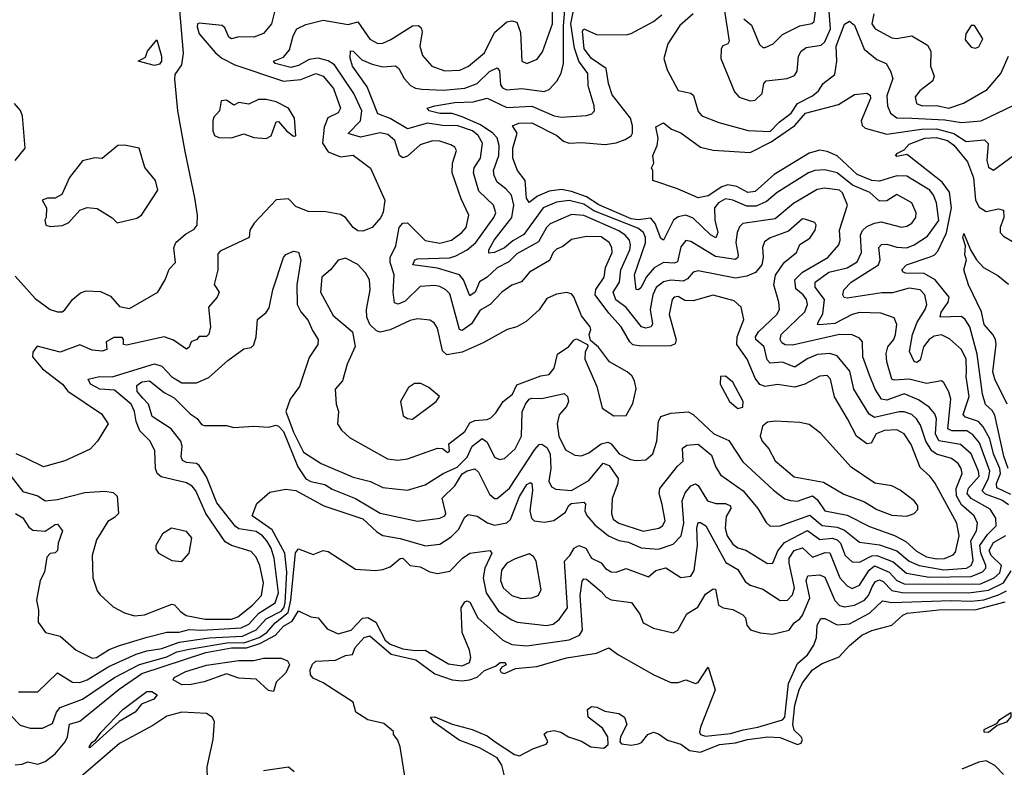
# Model space of a CAD drawing. Extents: x 1921360 to 2014538, y 768294 to 907744.
# Tile 99 of 256: x 1982903 to 1986868, y 791453 to 794462. Entities that reach past the tile are written whole.
import ezdxf

# ---------------------------------------------------------------- set-up
doc = ezdxf.new("R2010")
doc.units = 0

msp = doc.modelspace()

# ---------------------------------------------------------------- linework, layer by layer
at = {"layer": '0CON10XD'}
for points in [[(1983946.7, 794565), (1983916.2, 794445), (1983885, 794405.6), (1983845, 794391.2), (1983785, 794392.7), (1983755, 794384.3), (1983745, 794391.8), (1983729.1, 794429.1), (1983717.8, 794437.8), (1983625, 794447.3), (1983618.8, 794445), (1983617.1, 794432.9), (1983625.6, 794405), (1983690, 794330), (1983716.8, 794306.8), (1983769.5, 794279.5), (1983965, 794214.1), (1984035, 794220.5), (1984094.8, 794245.2), (1984125, 794234.1), (1984165.8, 794185), (1984194.4, 794105), (1984185, 794086.9), (1984143.9, 794066.1), (1984129.4, 794029.4), (1984122.5, 793965), (1984145, 793930.3), (1984195, 793909.6), (1984245, 793916), (1984315, 793864.3), (1984373.1, 793735), (1984366.7, 793686.7), (1984357.7, 793665), (1984322.5, 793625), (1984285, 793610), (1984265, 793611.4), (1984245, 793625.8), (1984215, 793665.8), (1984195, 793677.5), (1984135, 793688.6), (1984065, 793689.6), (1984015, 793709.7), (1983985, 793740.9), (1983935, 793736.2), (1983847.3, 793642.7), (1983829.5, 793615), (1983826.2, 793585), (1983710.5, 793529.5), (1983700.9, 793519.1), (1983700.5, 793455), (1983686.1, 793396.1), (1983705.9, 793365), (1983697.7, 793345), (1983662.8, 793305), (1983671.5, 793225), (1983665, 793196.2), (1983655, 793186.7), (1983625, 793186.7), (1983615.5, 793174.5), (1983593.3, 793165), (1983585.7, 793144.3), (1983575, 793136), (1983521.5, 793171.5), (1983485, 793184.7), (1983332.1, 793152.1), (1983320, 793155), (1983321.2, 793175), (1983315, 793183.3), (1983282.1, 793182.1), (1983250.8, 793165), (1983253.3, 793135), (1983235, 793128), (1983195, 793131.2), (1983145, 793153.3), (1983065, 793123.9), (1982972.9, 793147.1), (1982956, 793124), (1982954.8, 793105), (1982995, 793056.1), (1983075.1, 792995.1), (1983096.9, 792966.9), (1983232.5, 792875), (1983258.6, 792835), (1983215.7, 792765), (1983186.7, 792733.3), (1983085, 792686.9), (1982998.1, 792661.9), (1982926.7, 792696.7), (1982888, 792715)], [(1986715.2, 792254.8), (1986734.1, 792265), (1986743.1, 792285), (1986733.7, 792365), (1986755.7, 792405), (1986760.6, 792435), (1986747.3, 792465), (1986695, 792509.8), (1986675.8, 792545), (1986674, 792575), (1986698.3, 792635), (1986694.8, 792654.8), (1986682, 792675), (1986655, 792695.6), (1986595, 792712.8), (1986576.1, 792726.1), (1986551.5, 792765), (1986529.9, 792829.9), (1986515, 792855.3), (1986495, 792872.4), (1986465, 792883.2), (1986445, 792883.4), (1986345, 792860.6), (1986323.7, 792873.7), (1986262, 792975), (1986246.5, 793046.5), (1986195, 793109.1), (1986165, 793118.9), (1986115.4, 793114.6), (1986073.5, 793096.5), (1986025, 793063.6), (1985975, 793083.8), (1985925, 793078.9), (1985913.3, 793093.3), (1985900.7, 793145), (1985867.7, 793175), (1985865.7, 793185), (1985878.4, 793205), (1985951.9, 793275), (1985962.1, 793295), (1985960.2, 793325), (1985940.2, 793395), (1985946.8, 793433.2), (1985981.1, 793485), (1986030.7, 793525), (1986045, 793557.5), (1986085, 793581.9), (1986106.4, 793615), (1986110.5, 793635), (1986105.6, 793645), (1986065, 793659.2), (1986055, 793660), (1985999.3, 793610.7), (1985925, 793584.3), (1985902.4, 793567.6), (1985894.1, 793545), (1985896.8, 793505), (1985891.3, 793475), (1985865.5, 793444.5), (1985830.9, 793429.1), (1985785, 793421.3), (1985635, 793451.6), (1985614.9, 793445.1), (1985591.5, 793418.5), (1985575, 793409.6), (1985525, 793413.3), (1985495, 793407), (1985466, 793384), (1985452.2, 793355), (1985442.3, 793295), (1985451.7, 793238.3), (1985446.2, 793225), (1985425, 793220.2), (1985407.3, 793225), (1985375.9, 793265), (1985345, 793303.1), (1985304.1, 793334.1), (1985292.7, 793365), (1985317.9, 793405), (1985323.7, 793455), (1985359.7, 793535), (1985363, 793555), (1985358.1, 793575), (1985341.3, 793595), (1985315, 793612.2), (1985175, 793674.2), (1985125, 793677.8), (1985039.3, 793640.7), (1985023.9, 793625), (1984992.1, 793567.9), (1984905, 793519.2), (1984873, 793487), (1984825, 793463.5), (1984785, 793424.8), (1984753.8, 793406.2), (1984736.6, 793365), (1984715, 793350), (1984689.5, 793415), (1984673.5, 793435), (1984585, 793462.1), (1984485.8, 793475), (1984494.4, 793495), (1984505, 793498.7), (1984635, 793503.1), (1984659.1, 793510.9), (1984705, 793535.8), (1984739, 793565), (1984812.7, 793665), (1984820.2, 793685), (1984810.6, 793715), (1984751.5, 793771.5), (1984730.7, 793845), (1984732.3, 793865), (1984758.4, 793905), (1984766.7, 793965), (1984749.3, 793995), (1984726.3, 794015), (1984667.7, 794035), (1984605, 794035.4), (1984545, 794044.6), (1984465, 794022.4), (1984395, 794063.8), (1984345, 794083.4), (1984301.8, 794191.8), (1984243.6, 794275), (1984232.9, 794307.1), (1984235, 794336.2), (1984245, 794335.5), (1984280.6, 794300.6), (1984322.2, 794282.2), (1984365, 794272.4), (1984415.7, 794275.7), (1984429.2, 794265), (1984450.8, 794225), (1984477.1, 794197.1), (1984496.1, 794186.1), (1984521.7, 794181.7), (1984608.6, 794178.6), (1984695, 794185.5), (1984744.6, 794205.4), (1984795, 794253.4), (1984825, 794268.4), (1984835.2, 794255.2), (1984839.1, 794199.1), (1984847.4, 794187.4), (1984865, 794180), (1984925, 794184.4), (1985015, 794172.4), (1985035, 794180.9), (1985066.3, 794213.7), (1985083.9, 794246.1), (1985093, 794285), (1985093.3, 794435), (1985101.1, 794535)], [(1984709.3, 792470.7), (1984745, 792463.8), (1984787.3, 792437.3), (1984815, 792427.3), (1984865, 792436.3), (1984879.8, 792450.2), (1984915, 792543.2), (1984945, 792591.2), (1984959.5, 792599.5), (1984965.6, 792595.6), (1984967.3, 792567.3), (1984957.5, 792485), (1984964, 792455), (1984974.9, 792444.9), (1985015, 792439.7), (1985053.2, 792446.8), (1985100.3, 792479.7), (1985112.3, 792505), (1985124, 792515), (1985175, 792520), (1985181.4, 792511.4), (1985178.2, 792485), (1985186.4, 792466.4), (1985218.7, 792428.7), (1985273.9, 792383.9), (1985315, 792365.1), (1985355, 792358.4), (1985405, 792335.8), (1985475, 792330.4), (1985535, 792351.1), (1985567.1, 792385), (1985576.9, 792435), (1985571.3, 792525), (1985582.7, 792557.3), (1985605, 792585.4), (1985625, 792593.8), (1985635, 792587.1), (1985673.2, 792525), (1985705.7, 792514.3), (1985745, 792515.2), (1985765.2, 792505), (1985767.3, 792495), (1985748, 792462), (1985743.3, 792415), (1985751.3, 792385), (1985775, 792350.9), (1985795, 792336.7), (1985826.8, 792326.8), (1985915, 792273.1), (1985935.8, 792274.2), (1985955.6, 792324.4), (1985982.3, 792357.7), (1986075, 792405.8), (1986125, 792369.5), (1986175, 792374.7), (1986195, 792369), (1986208.4, 792355), (1986227.6, 792305), (1986255, 792279.7), (1986285, 792278), (1986335, 792303.7), (1986355, 792305.5), (1986420.2, 792280.2), (1986474.8, 792234.8), (1986565, 792218.7), (1986735, 792221.2), (1986780.6, 792239.4), (1986794.1, 792255), (1986794.2, 792265), (1986773.3, 792315), (1986769.1, 792345), (1986800.4, 792389.6), (1986834.8, 792425), (1986833.7, 792455), (1986811.7, 792491.7), (1986734.6, 792534.6), (1986719, 792555), (1986723.6, 792576.4), (1986766.6, 792625), (1986764.6, 792645), (1986734.9, 792714.9), (1986691.5, 792751.5), (1986605, 792766.2), (1986591, 792795), (1986594.8, 792855), (1986587.9, 792875), (1986565, 792902.9), (1986522.2, 792932.2), (1986465, 792955.8), (1986395, 792931.1), (1986374.1, 792934.1), (1986347.7, 792975), (1986325, 793031.1), (1986298.9, 793105), (1986296.7, 793165), (1986285, 793180), (1986255, 793193.2), (1986204.5, 793194.5), (1986015, 793152.2), (1985985, 793153.5), (1985971.8, 793161.8), (1985965.8, 793175), (1985969.2, 793195), (1986064.1, 793285.8), (1986074.8, 793315), (1986071.9, 793335), (1986057.7, 793355), (1986028.5, 793378.5), (1986024.5, 793415), (1986055, 793445.2), (1986157.4, 793505), (1986201.6, 793555), (1986206.8, 793575), (1986203.8, 793615), (1986237.1, 793715), (1986216.7, 793765), (1986204.8, 793775.2), (1986145, 793783.2), (1986115, 793778), (1986018.5, 793721.5), (1985945, 793660), (1985815, 793641.6), (1985801.9, 793628.1), (1985792.1, 793605), (1985786.4, 793565), (1985796.2, 793513.8), (1985795, 793504.4), (1985785, 793496.2), (1985705, 793508.6), (1985605, 793569.3), (1985585, 793573.1), (1985565, 793546.9), (1985552.5, 793487.5), (1985538.5, 793481.5), (1985495, 793484.8), (1985457.3, 793462.7), (1985425.4, 793425), (1985405, 793383.3), (1985395, 793373.9), (1985385.5, 793375.5), (1985378.6, 793435), (1985423.3, 793563.3), (1985423.3, 793585), (1985414.8, 793605), (1985392.4, 793622.4), (1985215, 793692.1), (1985175, 793719.7), (1985115, 793733.8), (1985065, 793727.9), (1985011.1, 793705), (1984933, 793597), (1984888.5, 793571.5), (1984855, 793543.4), (1984814.7, 793524.7), (1984791.8, 793521.8), (1984791.8, 793535), (1984814, 793575), (1984884.2, 793665), (1984893.1, 793715), (1984883, 793755), (1984861.1, 793781.1), (1984825, 793807.3), (1984813, 793835), (1984810.8, 793855), (1984831.9, 793915), (1984833.4, 793955), (1984825, 793986.7), (1984808.5, 794005), (1984758, 794038), (1984685, 794070.4), (1984645, 794084.1), (1984595, 794084.2), (1984551.2, 794095), (1984544.3, 794105), (1984574, 794115), (1984655, 794128.5), (1984729.4, 794130.6), (1984785, 794145.7), (1984865, 794107.8), (1984965, 794113.3), (1985055, 794075.3), (1985085, 794068.7), (1985185, 794076.4), (1985206.7, 794083.3), (1985217.8, 794095), (1985216.9, 794115), (1985192.2, 794195), (1985190.7, 794245), (1985154.3, 794294.3), (1985136.8, 794346.8), (1985122.7, 794445), (1985137.8, 794525)], [(1982885, 793430), (1982965, 793339.2), (1983025, 793295.7), (1983055, 793285.6), (1983073.4, 793286.6), (1983085, 793294.3), (1983115.6, 793335), (1983147.7, 793362.3), (1983169.7, 793370.3), (1983228.3, 793368.3), (1983268.5, 793348.5), (1983305, 793307.5), (1983345, 793299.4), (1983458.6, 793365), (1983488.5, 793415), (1983505, 793457.8), (1983530, 793485), (1983523.1, 793543.1), (1983531.7, 793565), (1983571, 793599), (1983605, 793618), (1983617.2, 793635), (1983618.8, 793675), (1983607.5, 793745), (1983568.8, 793931.2), (1983539.7, 794095), (1983527.5, 794222.5), (1983528.3, 794241.7), (1983555, 794280), (1983562.7, 794327.3), (1983546.3, 794515)], [(1983224, 793026), (1983275, 793024.8), (1983445, 793076), (1983475, 793067.6), (1983515, 793024.3), (1983555, 793000.4), (1983615, 793000.6), (1983665, 793021.6), (1983740.3, 793089.7), (1983805, 793137.5), (1983835, 793142.5), (1983845, 793153.8), (1983854.6, 793185), (1983860.3, 793255), (1983895, 793283.3), (1983907.7, 793302.3), (1983922.7, 793375), (1983965, 793504.4), (1983975, 793517.3), (1984005, 793530), (1984025.6, 793525.6), (1984035.4, 793495.4), (1984018.9, 793395), (1984020.5, 793315), (1984035, 793285.8), (1984065, 793250.5), (1984081.3, 793211.3), (1984105.3, 793175), (1984103.9, 793155), (1984068.2, 793101.8), (1984029.5, 792985), (1983991.5, 792935), (1983974.5, 792885.5), (1984005, 792801.5), (1984045, 792721.5), (1984117.1, 792675), (1984245, 792620.7), (1984315, 792603.8), (1984365, 792578.8), (1984465, 792568.3), (1984535, 792590), (1984608, 792635), (1984665, 792661.3), (1984705, 792700.9), (1984724.5, 792745), (1984765, 792776.3), (1984785, 792761.8), (1984815, 792700.6), (1984835, 792691.5), (1984855, 792695.4), (1984897.5, 792735), (1984923.1, 792785), (1984926.7, 792883.3), (1984939.8, 792915), (1984954.2, 792935), (1984965, 792939.1), (1985005, 792936.7), (1985095, 792957.7), (1985108.2, 792945), (1985113.4, 792925), (1985105.2, 792904.8), (1985075, 792871.1), (1985067.2, 792835), (1985073.8, 792785), (1985100.2, 792730.2), (1985138.8, 792708.8), (1985165, 792705.9), (1985195, 792718.3), (1985244.7, 792755.3), (1985271, 792761), (1985285, 792754.8), (1985316.6, 792715), (1985362.1, 792692.1), (1985385, 792687.3), (1985425, 792690.5), (1985452.2, 792715), (1985469.3, 792765), (1985475.3, 792845), (1985485, 792864.5), (1985525, 792877.8), (1985595, 792884), (1985615, 792872.3), (1985698.6, 792795), (1985758.1, 792768.1), (1985815, 792682.5), (1985938.5, 792568.5), (1985983.5, 792533.5), (1986006.4, 792526.4), (1986035, 792524.4), (1986095, 792545.6), (1986115, 792531.1), (1986145, 792484.5), (1986235, 792467.1), (1986325, 792422.2), (1986425.8, 792385.8), (1986472.1, 792362.1), (1986515, 792323.1), (1986555, 792299.7), (1986595, 792291.7), (1986626.8, 792293.2), (1986662.1, 792307.9), (1986671.9, 792318.1), (1986686.1, 792385), (1986676.2, 792435), (1986587.8, 792597.8), (1986568.2, 792625), (1986529.3, 792659.3), (1986492.5, 792752.5), (1986464.6, 792794.6), (1986435, 792810.4), (1986385, 792808.5), (1986352.5, 792795), (1986332.4, 792757.6), (1986315, 792755.3), (1986272.6, 792785), (1986236.7, 792855), (1986184.2, 792944.2), (1986167.7, 793015), (1986155, 793029.1), (1986125, 793026.8), (1986065, 792994.2), (1986025, 792982.4), (1985955, 792994.1), (1985905, 792985.8), (1985883.4, 792993.4), (1985865, 793019.2), (1985832.5, 793095), (1985790.4, 793155), (1985792.2, 793185), (1985818.8, 793255), (1985808.5, 793305), (1985780.2, 793330.2), (1985695, 793353.5), (1985615, 793330), (1985582, 793332), (1985555, 793347.4), (1985537.8, 793345), (1985530, 793335), (1985517.9, 793275), (1985547, 793173), (1985542.2, 793157.8), (1985525, 793149.1), (1985405, 793147.6), (1985372.5, 793152.5), (1985359.5, 793165), (1985324.8, 793225), (1985275, 793280.8), (1985220.6, 793355), (1985223.6, 793376.4), (1985256.2, 793425), (1985261.7, 793465), (1985288.1, 793525), (1985287.6, 793545), (1985276.8, 793565), (1985245, 793587.3), (1985185, 793589.3), (1985125, 793577.3), (1985090.5, 793549.5), (1985065, 793538.5), (1985051.6, 793525), (1985037, 793493), (1984955.4, 793445), (1984923.8, 793406.2), (1984885, 793393.1), (1984844.8, 793365.2), (1984797.1, 793315), (1984757, 793293), (1984722.4, 793237.6), (1984685, 793211.4), (1984674.1, 793215), (1984635, 793357.8), (1984619.1, 793375), (1984595, 793387.6), (1984575, 793391.8), (1984515, 793387.6), (1984455, 793328.2), (1984427.1, 793317.1), (1984411.6, 793321.6), (1984406.4, 793365), (1984411.2, 793435), (1984394.6, 793484.6), (1984395.2, 793505.2), (1984418.1, 793551.9), (1984431.1, 793625), (1984445, 793642.5), (1984465, 793643.9), (1984535, 793572.4), (1984595, 793562.9), (1984642.3, 793575), (1984683.9, 793605), (1984701.1, 793625), (1984712.1, 793675), (1984680.7, 793740.7), (1984644.2, 793845), (1984646.2, 793883.8), (1984662.2, 793935), (1984655, 793948.6), (1984638.4, 793958.4), (1984595, 793972.8), (1984565, 793974.1), (1984515, 793957.5), (1984465, 793911.8), (1984445, 793905.4), (1984432, 793915), (1984413.3, 793975), (1984385, 794000), (1984355, 794005.7), (1984275, 793988.4), (1984225, 794004.2), (1984274.8, 794055), (1984280.1, 794095), (1984248.4, 794165), (1984169.8, 794279.8), (1984145, 794295.8), (1984105, 794307.2), (1984068.3, 794301.7), (1984025, 794277), (1983995, 794269.3), (1983931.4, 794285), (1983924.4, 794295), (1983965, 794310.3), (1983989.3, 794340.7), (1984003.7, 794396.3), (1984019.4, 794425), (1984055, 794442.1), (1984125, 794460), (1984225, 794441.9), (1984265, 794452.7), (1984313.4, 794383.4), (1984345, 794365.4), (1984365, 794367.2), (1984398, 794382), (1984485, 794437.5), (1984508.3, 794438.3), (1984518.9, 794428.9), (1984523.1, 794413.1), (1984514.7, 794355), (1984525, 794317.5), (1984561.9, 794275), (1984615, 794255.8), (1984675, 794259), (1984710.8, 794275), (1984775, 794328.7), (1984815, 794410), (1984865, 794453.3), (1984885, 794457.1), (1984905, 794451.2), (1984919.5, 794409.5), (1984925, 794294.4), (1984945, 794285.3), (1984986.7, 794303.3), (1985007.6, 794332.4), (1985049, 794445), (1985048.4, 794495)], [(1985615, 794484.7), (1985561.2, 794438.8), (1985513, 794365), (1985497.1, 794305), (1985510.2, 794260.2), (1985555, 794177.3), (1985605, 794165.5), (1985616.7, 794156.7), (1985635, 794092), (1985650, 794075), (1985718, 794048), (1985836.1, 794016.1), (1985925, 794011.1), (1985961.2, 794048.8), (1986009, 794085), (1986035.3, 794124.7), (1986095.9, 794155), (1986120, 794175), (1986138.5, 794205), (1986185, 794240.4), (1986193.3, 794295), (1986190.7, 794355), (1986225, 794444), (1986245, 794455.7), (1986265, 794440), (1986303.6, 794343.6), (1986355, 794301.9), (1986391.8, 794285), (1986409.5, 794255), (1986419.1, 794225), (1986394.8, 794154.8), (1986397.8, 794115), (1986409.3, 794085), (1986435, 794067.2), (1986495, 794065.1), (1986628.6, 794058.6), (1986695, 794047.6), (1986775, 794054), (1986903.8, 794116.2)], [(1985739.6, 794505), (1985760, 794375), (1985755, 794363.8), (1985735, 794356), (1985728, 794345), (1985726.5, 794305), (1985781.8, 794171.8), (1985800.7, 794149.3), (1985844.7, 794134.7), (1985865, 794137.8), (1985892.9, 794165), (1985900, 794205), (1985908.8, 794215), (1985993.8, 794225), (1986023.6, 794236.4), (1986033.6, 794255), (1986039.2, 794315), (1986049.6, 794335), (1986070.7, 794349.3), (1986130.8, 794359.2), (1986145, 794372.7), (1986167.8, 794425), (1986163.2, 794495)], [(1985818.9, 794465), (1985849.8, 794439.7), (1985882.2, 794362.2), (1985895, 794350), (1985905, 794349.5), (1985937.1, 794365), (1985975, 794401.6), (1986045, 794437.2), (1986093.2, 794446.8), (1986102.5, 794455), (1986108.1, 794495)], [(1986342, 794485), (1986334.1, 794445), (1986347.5, 794425), (1986415, 794388.5), (1986433.9, 794386.1), (1986495, 794396.2), (1986558.9, 794358.9), (1986572.1, 794335), (1986570.9, 794275), (1986585.3, 794235), (1986580.7, 794215), (1986527.8, 794175), (1986509.3, 794150.7), (1986515, 794124.5), (1986536.7, 794115), (1986595, 794116.8), (1986645, 794104.9), (1986704.1, 794125.9), (1986799.7, 794180.3), (1986854.4, 794245.6), (1986884.8, 794315.2)], [(1985745, 793740.4), (1985716.7, 793725), (1985701.5, 793705), (1985702.8, 793655), (1985714.4, 793605), (1985705.6, 793584.4), (1985685, 793596.1), (1985615, 793663.5), (1985585, 793674.3), (1985555, 793668.6), (1985535.3, 793655), (1985495, 793574.3), (1985485, 793581.4), (1985461.5, 793641.5), (1985445, 793663.3), (1985393.3, 793656.7), (1985365, 793660.7), (1985235, 793717.1), (1985185, 793749.4), (1985125, 793769.7), (1985085, 793777.8), (1985035, 793771), (1984988.2, 793751.8), (1984955, 793725.5), (1984943.4, 793743.4), (1984938.7, 793815), (1984907.2, 793855), (1984888.3, 793905), (1984889, 793945), (1984906.4, 794005), (1984886.9, 794035), (1984913.3, 794045), (1984965, 794047.2), (1985066, 793996), (1985093.4, 793973.4), (1985115, 793965.3), (1985165, 793967.8), (1985260.5, 793959.5), (1985305, 793966.2), (1985340.5, 793979.5), (1985365, 793994.4), (1985370.9, 794005), (1985371.3, 794035), (1985362.4, 794065), (1985288.8, 794158.8), (1985273.8, 794205), (1985264.1, 794265), (1985205, 794305.2), (1985176.1, 794345), (1985169.1, 794415), (1985175, 794424.3), (1985225, 794401.8), (1985345, 794401.1), (1985365, 794405.9), (1985455.4, 794454.6), (1985489.2, 794480.8)], [(1986752.7, 794347.3), (1986765, 794352.5), (1986781.5, 794385), (1986747.8, 794437.8), (1986735, 794438.6), (1986713.2, 794405), (1986710.8, 794380.8), (1986735, 794351.4), (1986752.7, 794347.3)], [(1983445, 794277.5), (1983380, 794295), (1983408.8, 794311.2), (1983417.5, 794335), (1983455, 794380), (1983473.3, 794315), (1983473.3, 794295), (1983465, 794282.5), (1983445, 794277.5)], [(1983895, 793983.5), (1983915.6, 793994.4), (1983935, 794050), (1983945, 794052.5), (1983976.7, 794015), (1984005, 793992.5), (1984015, 793993.8), (1984008.9, 794065), (1983985.6, 794105), (1983935, 794130.4), (1983895, 794140.4), (1983865, 794140.5), (1983825, 794122), (1983785, 794127.8), (1983765, 794117.5), (1983735, 794137.5), (1983714.2, 794135), (1983706.7, 794095), (1983685, 794070), (1983680, 794055), (1983680, 794015), (1983687.1, 793995), (1983705, 793987.3), (1983755, 793986.4), (1983805, 794002), (1983845, 793987.9), (1983895, 793983.5)], [(1986895, 792551.2), (1986837.7, 792577.7), (1986836.8, 792595), (1986852.4, 792635), (1986850.6, 792655), (1986824.3, 792715), (1986809.6, 792775), (1986783.3, 792823.3), (1986764, 792844), (1986712.1, 792862.1), (1986702.7, 792872.7), (1986726, 792945), (1986714.2, 793024.2), (1986716.1, 793046.1), (1986714.6, 793095), (1986695, 793134.4), (1986646.9, 793176.9), (1986615, 793193.8), (1986585, 793188.2), (1986564.8, 793175.2), (1986542.9, 793145), (1986529, 793091), (1986515, 793081.4), (1986505, 793085.6), (1986486.8, 793126.8), (1986498.7, 793195), (1986516.7, 793245), (1986550, 793295), (1986556.5, 793315), (1986547.6, 793355), (1986529.5, 793375), (1986485, 793381.7), (1986417.3, 793362.7), (1986375, 793361.9), (1986235, 793340.4), (1986223.4, 793343.4), (1986218.2, 793355), (1986221.8, 793375), (1986251.3, 793405), (1986360.8, 793475), (1986368.4, 793495), (1986363.3, 793545), (1986372.8, 793557.2), (1986395, 793558.8), (1986435, 793546.5), (1986475, 793544.1), (1986505.5, 793555), (1986559.4, 793590.6), (1986605, 793653.8), (1986594.6, 793724.6), (1986583.1, 793755), (1986568, 793775), (1986475, 793832.2), (1986435, 793832.6), (1986365, 793811.3), (1986334.8, 793814.8), (1986275, 793838.5), (1986195, 793913.8), (1986155, 793931.4), (1986125, 793936.9), (1986082.3, 793925), (1985941.6, 793838.4), (1985865, 793769.7), (1985835, 793766.4), (1985790.4, 793790.4), (1985755, 793796.8), (1985730.9, 793789.1), (1985675, 793752.4), (1985635, 793744.6), (1985551.4, 793781.4), (1985452.5, 793815), (1985453, 793853), (1985447.5, 793865), (1985455.9, 793884.1), (1985452.9, 793915), (1985470, 793955), (1985474.4, 793984.4), (1985465, 794030), (1985495, 794046.2), (1985528.3, 794021.7), (1985565, 794006.9), (1985645, 793948.2), (1985695, 793936.9), (1985845, 793927.7), (1985929.5, 793970.5), (1986023.8, 794036.2), (1986067.6, 794085), (1986200.2, 794119.8), (1986265, 794160.5), (1986315, 794166.3), (1986328, 794158), (1986329.8, 794145), (1986291.3, 794055), (1986295.8, 794035.8), (1986308.2, 794025), (1986395, 794000.6), (1986535, 794021.4), (1986595, 794022.1), (1986665, 794003.3), (1986715, 793970.8), (1986788.5, 793978.5), (1986803.6, 793963.6), (1986797.4, 793895), (1986805, 793868.1), (1986825, 793856.2), (1986905, 793915.4)], [(1982884.2, 793895), (1982924.6, 793945), (1982914, 794074), (1982905.8, 794095.8), (1982882, 794125)], [(1986883.1, 792655), (1986865.9, 792705), (1986829.9, 792869.9), (1986819.3, 792889.3), (1986792.4, 792912.4), (1986779.6, 792955), (1986758.4, 793115), (1986729.1, 793225), (1986710.8, 793255), (1986695, 793267.7), (1986609.2, 793265), (1986613.7, 793285), (1986642.2, 793325), (1986645.8, 793345), (1986589.8, 793415), (1986545, 793440.4), (1986472.1, 793442.1), (1986461.4, 793445), (1986455.5, 793455), (1986474.3, 793475), (1986565.7, 793505.7), (1986585.6, 793514.4), (1986600.1, 793529.9), (1986635.6, 793604.4), (1986655.4, 793705), (1986647.7, 793767.7), (1986618.2, 793808.2), (1986485, 793912.5), (1986475, 793918.8), (1986435, 793911.2), (1986430, 793915), (1986438, 793925), (1986465, 793937.5), (1986485, 793960.9), (1986547.5, 793985), (1986593.1, 793986.9), (1986638.9, 793975), (1986665, 793956.2), (1986719.7, 793889.7), (1986743.4, 793825), (1986751.9, 793735), (1986766.7, 793706.7), (1986795, 793689.2), (1986845, 793700), (1986864.8, 793694.8), (1986865.9, 793665), (1986851.1, 793625), (1986851.9, 793605), (1986865, 793590.5), (1986923.3, 793555)], [(1983025, 793628.8), (1983075, 793633.8), (1983101.1, 793645), (1983144.2, 793695), (1983175, 793706), (1983215, 793702), (1983275, 793663.8), (1983295, 793644.3), (1983375, 793662.9), (1983393.8, 793675), (1983458.8, 793775), (1983450, 793815), (1983407, 793867), (1983384.2, 793944.2), (1983325, 793956.4), (1983297.5, 793955), (1983235, 793903.3), (1983205, 793906), (1983155, 793894.2), (1983103.8, 793826.2), (1983072.5, 793757.5), (1983045, 793743.8), (1983015, 793743.8), (1982993.3, 793735), (1983010, 793705), (1983008.8, 793665), (1983003.3, 793655), (1983007.5, 793635), (1983025, 793628.8)], [(1986885, 792508.6), (1986858, 792528), (1986791.9, 792551.9), (1986779.5, 792565), (1986804.1, 792615), (1986810.4, 792645), (1986768.6, 792758.6), (1986740.7, 792790.7), (1986716.8, 792806.7), (1986656.9, 792806.9), (1986641, 792815), (1986652.6, 792935), (1986645, 792964.4), (1986625, 793000), (1986615, 793008), (1986555, 792997.3), (1986485, 793015.1), (1986425, 793010.3), (1986414.7, 793015), (1986394.8, 793084.8), (1986391.6, 793118.4), (1986398.9, 793145), (1986423.3, 793175), (1986430.5, 793195), (1986435.3, 793235), (1986425, 793261.4), (1986370.7, 793280.7), (1986285, 793283.5), (1986255, 793275.2), (1986185, 793238.8), (1986123.5, 793233.5), (1986116.2, 793235), (1986118.2, 793245), (1986137.7, 793277.7), (1986144.4, 793335), (1986106.9, 793385), (1986105.8, 793405), (1986160.9, 793445), (1986235, 793462.6), (1986275, 793487.8), (1986292.7, 793525), (1986288.8, 793595), (1986296.8, 793613.2), (1986315, 793629), (1986345, 793643.2), (1986372.3, 793647.7), (1986453.6, 793626.3), (1986475, 793630.6), (1986495, 793643.4), (1986511.1, 793665), (1986513.7, 793685), (1986496, 793725), (1986435, 793758.5), (1986395, 793732), (1986365, 793730.8), (1986326.7, 793766.7), (1986256.2, 793796.2), (1986195, 793845.5), (1986145, 793857.5), (1986105, 793854.1), (1986079.6, 793845), (1985953.3, 793766.7), (1985910.4, 793729.6), (1985868.2, 793711.8), (1985831.2, 793711.2), (1985775, 793734.8), (1985745, 793740.4)], [(1986879.3, 792915), (1986829.7, 793015), (1986822.3, 793045), (1986835.2, 793154.8), (1986832.5, 793175), (1986822.2, 793195), (1986786.4, 793235), (1986776.5, 793286.5), (1986723.6, 793395), (1986705.7, 793455), (1986716, 793495), (1986708.8, 793515), (1986712.1, 793552.1), (1986700.6, 793585), (1986705, 793601.2), (1986731.9, 793535), (1986756, 793495), (1986784, 793465), (1986841.7, 793431.7), (1986885, 793397.1)], [(1984425, 792689), (1984465, 792694.7), (1984585, 792737.3), (1984605.5, 792735.5), (1984625, 792720.4), (1984634.2, 792725), (1984631.1, 792755), (1984694.7, 792805), (1984715, 792839), (1984735, 792848.8), (1984785, 792852.2), (1984800, 792860), (1984820.4, 792879.6), (1984849.1, 792925), (1984886.9, 792955), (1984905, 792992.7), (1985001.7, 793028.3), (1985035, 793034.4), (1985055, 793058.8), (1985068.6, 793115), (1985114.1, 793145.9), (1985135, 793172.5), (1985145, 793176.7), (1985190, 793155), (1985191.2, 793145), (1985180, 793125), (1985178.8, 793095), (1985227.3, 792985), (1985247.9, 792897.9), (1985295, 792866.9), (1985345, 792868.8), (1985372.3, 792917.7), (1985385.4, 792975.4), (1985378.9, 793008.9), (1985368.1, 793028.1), (1985348.8, 793045), (1985278.6, 793085), (1985234.3, 793144.3), (1985201.2, 793171.2), (1985196.7, 793195), (1985203.3, 793215), (1985200, 793225), (1985165, 793270), (1985135, 793346), (1985125, 793358.1), (1985105, 793363.1), (1985065, 793356.5), (1985025, 793339.1), (1984995, 793293.8), (1984942.7, 793247.3), (1984905, 793225.6), (1984865.3, 793214.7), (1984768.9, 793161.1), (1984685, 793123.3), (1984623.1, 793113.1), (1984605, 793128.6), (1984585, 793220.8), (1984571.9, 793241.9), (1984555, 793252.5), (1984505, 793257.9), (1984475, 793250.7), (1984395, 793213.8), (1984355, 793204.1), (1984339.3, 793209.3), (1984313.2, 793235), (1984301.1, 793265), (1984300, 793295), (1984314.6, 793375), (1984310.8, 793415), (1984295, 793442.9), (1984265, 793476.9), (1984215, 793501.4), (1984185, 793494.2), (1984154.8, 793455.2), (1984119.1, 793425), (1984114.5, 793365), (1984165, 793271.8), (1984242.5, 793205), (1984253.7, 793146.3), (1984220.9, 793075), (1984202.4, 793007.6), (1984172.5, 792975), (1984177.8, 792915), (1984186.7, 792885), (1984183.1, 792835), (1984199.1, 792809.1), (1984230.2, 792780.2), (1984384.4, 792695), (1984425, 792689)], [(1982858.2, 792635), (1982915, 792563.3), (1982975, 792545.3), (1983005, 792525.4), (1983055, 792530.5), (1983165, 792558.7), (1983245, 792563.6), (1983279.4, 792559.4), (1983294.6, 792544.6), (1983300, 792475), (1983285, 792457.8), (1983257.5, 792442.5), (1983211.3, 792368.7), (1983194.4, 792305), (1983197.1, 792215), (1983215, 792163.8), (1983225, 792148), (1983279.3, 792099.3), (1983325, 792074.3), (1983365, 792062.5), (1983405, 792066.4), (1983515, 792110), (1983526.2, 792106.2), (1983550.1, 792080.1), (1983573.7, 792063.7), (1983649.2, 792049.2), (1983755, 792049.6), (1983781.5, 792058.5), (1983839.8, 792105), (1983876, 792145), (1983884.2, 792195), (1983870.4, 792265), (1983855, 792298.2), (1983835, 792321.7), (1983755, 792345.5), (1983729.7, 792359.7), (1983652.2, 792475), (1983612, 792565), (1983597.3, 792585), (1983575, 792597.6), (1983472.5, 792622.5), (1983456.2, 792635), (1983450, 792655), (1983446.6, 792726.6), (1983428.6, 792765), (1983386.7, 792806.7), (1983371.6, 792845), (1983365.2, 792885), (1983351, 792915), (1983285, 792970.4), (1983224.9, 792974.9), (1983187.3, 792995), (1983178, 793015), (1983224, 793026)], [(1985795, 792897.1), (1985815, 792902.5), (1985816.4, 792925), (1985775, 793002.5), (1985745, 793026.9), (1985725, 793025.8), (1985723.8, 792995), (1985761.8, 792925), (1985795, 792897.1)], [(1982885.8, 792474.2), (1982915, 792457.3), (1982939.6, 792419.6), (1982955, 792407.8), (1983005, 792403.8), (1983045, 792430.4), (1983055, 792430.9), (1983074.6, 792405), (1983057.7, 792355), (1983054.3, 792325), (1983045, 792315.7), (1983025, 792313.1), (1983011.9, 792298.1), (1983002.3, 792237.7), (1982985.6, 792205), (1982970, 792125), (1982978.4, 792085), (1982977.4, 792037.4), (1983006, 791996), (1983065, 791980.6), (1983130, 791925), (1983195, 791892), (1983211.5, 791895), (1983263.6, 791926.4), (1983305, 791943.4), (1983416.1, 791976.1), (1983495, 791996.3), (1983545, 791996.8), (1983585, 792007.3), (1983635, 792004.7), (1983795, 792014.9), (1983825, 792029.6), (1983866.3, 792073.7), (1983931.2, 792115), (1983945.5, 792155.5), (1983927.1, 792295), (1983915.1, 792335), (1983898.5, 792365), (1983881, 792385), (1983855, 792401.3), (1983785, 792412.9), (1983772.1, 792422.1), (1983696.8, 792516.8), (1983655, 792622.5), (1983625, 792668), (1983615, 792675.2), (1983575, 792679.1), (1983557.7, 792687.7), (1983552.4, 792702.4), (1983556.4, 792745), (1983551.7, 792765), (1983512.5, 792815), (1983435.7, 792865), (1983421.2, 792915), (1983397.9, 792937.9), (1983375.6, 792965), (1983375, 792990), (1983395, 793004.8), (1983425, 793008.4), (1983485, 792961), (1983525, 792940), (1983588.7, 792875), (1983617, 792857), (1983635, 792832.4), (1983645, 792828), (1983735, 792827.9), (1983765, 792820), (1983845, 792825.6), (1983905, 792821.4), (1983935, 792830), (1983945, 792825.5), (1983965, 792803.9), (1984022.7, 792662.7), (1984055, 792614.5), (1984075, 792603), (1984130.9, 792590.9), (1984161.7, 792571.7), (1984255.3, 792535), (1984355, 792475.8), (1984505, 792443), (1984595, 792455.4), (1984615, 792464.5), (1984618.5, 792475), (1984604.5, 792535.5), (1984655, 792585.2), (1984685, 792633.4), (1984705, 792645.8), (1984735, 792653.5), (1984750.7, 792640.7), (1984795, 792551.8), (1984814.2, 792535), (1984825, 792534.6), (1984875, 792575.9), (1984977.5, 792732.5), (1984995, 792751.8), (1985005, 792753.6), (1985025, 792740.2), (1985038.6, 792715), (1985042.1, 792655), (1985034.2, 792605), (1985045, 792581.9), (1985061.7, 792571.7), (1985125, 792566.9), (1985195, 792607), (1985252.5, 792677.5), (1985277.2, 792667.2), (1985312.3, 792615), (1985311.2, 792595), (1985288.6, 792535), (1985285.5, 792475), (1985292.2, 792452.2), (1985315, 792435.6), (1985413.4, 792403.4), (1985476.1, 792415), (1985491.4, 792425), (1985502.6, 792445), (1985490.5, 792510.5), (1985478.6, 792555), (1985480.7, 792575), (1985551.4, 792665), (1985574.3, 792685), (1985572.3, 792737.7), (1985590.1, 792749.9), (1985635, 792753.9), (1985689.4, 792709.4), (1985705, 792663.1), (1985725, 792630), (1985816.8, 792565), (1985875.4, 792495), (1985908.5, 792438.5), (1985925, 792423.8), (1985965, 792424.4), (1986085, 792467.1), (1986135, 792426.5), (1986195, 792419.5), (1986225, 792407.4), (1986285, 792358.5), (1986365, 792348.5), (1986434.7, 792324.7), (1986485, 792282.3), (1986524.6, 792264.6), (1986625, 792248.2), (1986715.2, 792254.8)], [(1984485, 792854.3), (1984580, 792925), (1984593.3, 792945), (1984550.9, 792980.9), (1984517.6, 792997.6), (1984493, 792997), (1984468.8, 792981.2), (1984436.2, 792925), (1984447, 792867), (1984465, 792856), (1984485, 792854.3)], [(1986475, 792463.4), (1986505.3, 792474.7), (1986519.6, 792490.4), (1986520, 792505), (1986505.4, 792525), (1986448.4, 792568.4), (1986415.2, 792585.2), (1986346.4, 792596.3), (1986250.7, 792660.7), (1986128.3, 792798.3), (1986082.3, 792832.3), (1986045, 792841.1), (1985945, 792845.6), (1985915, 792841.5), (1985894.1, 792825.9), (1985885.4, 792785), (1985892.9, 792765), (1985919.2, 792735), (1985945, 792686), (1986022.2, 792622.2), (1986139.9, 792599.9), (1986222.2, 792552.2), (1986305, 792521.9), (1986355, 792490.2), (1986415, 792467.6), (1986475, 792463.4)], [(1982897.3, 791757.3), (1982975, 791756.2), (1983055, 791833.8), (1983115, 791795.7), (1983145, 791794.8), (1983175, 791805.6), (1983261.2, 791858.8), (1983372.3, 791907.7), (1983415, 791922), (1983475, 791931.5), (1983545, 791956), (1983666.3, 791973.7), (1983800.1, 791980.1), (1983855, 792005.8), (1983895, 792050.7), (1983955, 792081.6), (1983966.3, 792095), (1983971.8, 792115), (1983978.3, 792238.3), (1983969.8, 792315), (1983919.1, 792409.1), (1983839.2, 792465), (1983858, 792515), (1983910, 792560), (1983975, 792571.9), (1984015, 792567.5), (1984127.8, 792505), (1984285, 792453.4), (1984340.5, 792400.5), (1984365, 792385.2), (1984435, 792374.2), (1984536.4, 792343.6), (1984595, 792350.7), (1984640, 792380), (1984669.7, 792410.3), (1984695, 792459.5), (1984709.3, 792470.7)], [(1982825.3, 791705), (1982905, 791622.9), (1982945, 791611.1), (1982995, 791611), (1983035, 791629.2), (1983051.3, 791675), (1983065, 791694), (1983155, 791727.1), (1983285, 791813.7), (1983385, 791866.6), (1983495, 791897.7), (1983535, 791917.6), (1983585, 791929), (1983744.9, 791955.1), (1983805, 791954.1), (1983821, 791959), (1983866.8, 791975), (1983897.8, 791995), (1983931.8, 792035), (1983983.4, 792076.6), (1983994.1, 792125), (1984013.7, 792316.3), (1984025, 792331.9), (1984085, 792310), (1984124.5, 792325.5), (1984145, 792321.9), (1984255, 792250.4), (1984335.4, 792245.4), (1984365, 792249.1), (1984395, 792259.1), (1984435, 792293.1), (1984445, 792294.7), (1984475.6, 792265.6), (1984515, 792259.2), (1984555, 792239.6), (1984585, 792233.5), (1984635, 792242.1), (1984685.8, 792295), (1984715, 792314.1), (1984795.6, 792325.6), (1984803.8, 792315), (1984776, 792255), (1984769.1, 792215), (1984781.4, 792155), (1984830.8, 792080.8), (1984885, 792045.8), (1984906.7, 792036.7), (1985024.1, 792024.1), (1985050.6, 792029.4), (1985075, 792048.2), (1985109.4, 792095), (1985097.2, 792282.8), (1985118.9, 792305), (1985135.8, 792334.2), (1985154.3, 792345), (1985182.6, 792335), (1985204.9, 792294.9), (1985245, 792275.2), (1985262.5, 792252.5), (1985285, 792239.6), (1985305, 792238.9), (1985345, 792252.6), (1985435, 792219.6), (1985465, 792245.4), (1985505, 792255.6), (1985565, 792217.1), (1985605, 792222.3), (1985618.6, 792245), (1985632.1, 792345), (1985629.8, 792415), (1985635, 792437.9), (1985645, 792438.6), (1985666.5, 792425), (1985746.5, 792276.5), (1985795, 792248.6), (1985825, 792201.2), (1985845, 792185.9), (1985895, 792169.7), (1985965, 792123.6), (1985995, 792126), (1986015, 792147.3), (1986023.7, 792175), (1986001.3, 792275), (1986001.9, 792295), (1986021.5, 792325), (1986055, 792336.5), (1986095, 792299.2), (1986146.9, 792316.9), (1986165, 792315.8), (1986206.1, 792216.1), (1986235, 792183.4), (1986255, 792171.9), (1986285, 792185.7), (1986323.9, 792246.1), (1986345, 792263.3), (1986405, 792238), (1986435.3, 792205.3), (1986465, 792191.6), (1986770.1, 792190.1), (1986827.5, 792215), (1986850.1, 792235), (1986857.3, 792265), (1986815.4, 792305), (1986807.4, 792325), (1986825, 792357.3), (1986874, 792386)], [(1983555, 792280.8), (1983585.6, 792315), (1983596.2, 792376.2), (1983575, 792401.4), (1983514.6, 792415.4), (1983477.7, 792392.3), (1983451.4, 792345), (1983450.5, 792330.5), (1983461.2, 792315), (1983515, 792285.8), (1983555, 792280.8)], [(1984921.8, 792131.8), (1984965, 792134.3), (1984990.5, 792145), (1985002.4, 792167.6), (1984982.6, 792282.6), (1984971.9, 792301.9), (1984955, 792311.5), (1984897.7, 792292.3), (1984865, 792274.3), (1984843.3, 792246.7), (1984839, 792205), (1984849.5, 792175), (1984885, 792144.1), (1984921.8, 792131.8)], [(1985245, 792160.4), (1985265, 792137.9), (1985285, 792127.3), (1985366.1, 792116.1), (1985399.9, 792069.9), (1985413.8, 792035), (1985455, 792013.4), (1985535, 791994.4), (1985553.6, 792005), (1985588.9, 792071.1), (1985633.1, 792096.9), (1985665, 792150), (1985695, 792171.4), (1985705, 792170), (1985717.5, 792105), (1985735.3, 792095.3), (1985775, 792087.5), (1985815, 792066.9), (1985826.2, 792055), (1985831.4, 792025), (1985846.5, 792006.5), (1985884.5, 791994.5), (1985935, 791988.5), (1986001.2, 792005), (1986021.4, 792035), (1986045, 792050.4), (1986055, 792064.6), (1986084.3, 792135), (1986069.6, 792205), (1986076.4, 792223.6), (1986125, 792227.7), (1986145, 792218.3), (1986185, 792124.7), (1986204.3, 792104.3), (1986225, 792098.3), (1986265.2, 792105.2), (1986304.4, 792125.6), (1986320.8, 792145), (1986337.6, 792182.4), (1986348.9, 792201.1), (1986365, 792206.9), (1986380.2, 792200.2), (1986415.1, 792165.1), (1986456.2, 792156.2), (1986725.5, 792154.5), (1986805, 792166.2), (1986864.3, 792195.7), (1986895.9, 792244.1)], [(1982885, 791462.3), (1982912.5, 791465), (1982935, 791475.4), (1982975, 791466), (1983005, 791476.1), (1983045, 791507.6), (1983085.4, 791555), (1983095.1, 791575), (1983103.7, 791626.3), (1983145, 791639.2), (1983302.7, 791767.3), (1983395, 791830), (1983652.4, 791915), (1983755, 791933.9), (1983815.6, 791934.4), (1983869.2, 791950.8), (1983933.5, 791985), (1983965, 792021), (1983999.6, 792040.4), (1984025, 792083.1), (1984075, 792058.9), (1984105, 792054.5), (1984140.4, 792010.4), (1984185, 791989.9), (1984237.9, 792005), (1984282.7, 792052.7), (1984305, 792055.9), (1984337.3, 792037.3), (1984375, 791965.1), (1984395, 791948.4), (1984445, 791929.9), (1984495, 791922.4), (1984535, 791924.8), (1984629.4, 791869.4), (1984685, 791861.9), (1984714.7, 791875), (1984719.1, 791895), (1984714, 791925), (1984684.5, 791995.5), (1984680.4, 792095), (1984695, 792119.2), (1984705, 792122.5), (1984715, 792117.1), (1984747.9, 792055), (1984848.4, 791965), (1984885, 791946.6), (1984945, 791941.9), (1985115, 791966.6), (1985156.6, 791985), (1985169.4, 792005), (1985160.5, 792145), (1985167.3, 792202.7), (1985175, 792211.9), (1985185, 792210), (1985245, 792160.4)], [(1984461.1, 791375), (1984435.5, 791535), (1984425, 791562.5), (1984407.5, 791585), (1984407.5, 791597.5), (1984368.8, 791628.8), (1984305, 791643.8), (1984256.2, 791675), (1984245.4, 791715), (1984125, 791792.5), (1984085, 791811.4), (1984073.9, 791825), (1984072, 791845), (1984082, 791868), (1984095, 791880.6), (1984175, 791883.7), (1984215, 791902.3), (1984243.3, 791906.7), (1984253.7, 791935), (1984289.3, 791975), (1984312.3, 791982.3), (1984398.5, 791908.5), (1984498.1, 791885), (1984575, 791829.7), (1984644.8, 791805.2), (1984685, 791800.9), (1984714.4, 791805.6), (1984744.9, 791815.1), (1984775, 791842.5), (1984819.5, 791860.5), (1984837.5, 791875), (1984857.5, 791875), (1984862.5, 791865), (1984843.8, 791856.2), (1984836, 791845), (1984841.4, 791835), (1984855, 791830.5), (1984899.3, 791850.7), (1984985, 791858.5), (1985105, 791893.1), (1985225, 791912.7), (1985275, 791933.5), (1985313.8, 791905), (1985457.1, 791825), (1985525, 791793.8), (1985555, 791794.7), (1985585, 791804.5), (1985625, 791790.6), (1985635, 791794.4), (1985675, 791855.4), (1985704.1, 791765), (1985644.6, 791614.6), (1985640.4, 791595), (1985644.4, 791585), (1985665, 791578.3), (1985765, 791589.1), (1985816.6, 791603.4), (1985875.9, 791614.1), (1985975, 791644.2), (1985984.8, 791655), (1985999.5, 791790.5), (1986035, 791871.1), (1986075, 791905.8), (1986100.8, 791945), (1986112, 791975), (1986114.8, 792025), (1986128.8, 792051.2), (1986145, 792051.5), (1986195, 792025.9), (1986245, 792031), (1986325, 792072.6), (1986377.3, 792122.7), (1986415, 792116.7), (1986655, 792124.7), (1986735, 792121), (1986785, 792127.5), (1986845, 792146.9), (1986877.1, 792162.9)], [(1984857.6, 791407.6), (1984845, 791461.4), (1984825, 791490.6), (1984755, 791530.8), (1984672.6, 791562.6), (1984571.1, 791635), (1984556.7, 791655), (1984575, 791656.1), (1984645, 791626.1), (1984725, 791605.3), (1984785, 791580), (1984817.9, 791555), (1984895, 791504.3), (1984915, 791498.8), (1984971.4, 791528.6), (1985023.6, 791546.4), (1985030, 791555), (1985014.3, 791585.7), (1985025, 791595.7), (1985055, 791600.8), (1985082.5, 791595), (1985113.3, 791575), (1985165, 791558.6), (1985203.3, 791535), (1985255, 791529.4), (1985272.9, 791545), (1985270.9, 791575), (1985250.4, 791610.4), (1985192.5, 791655), (1985188.8, 791685), (1985205, 791697.1), (1985227.5, 791695), (1985258.6, 791678.6), (1985315, 791670), (1985337.8, 791655), (1985347.5, 791625), (1985322.5, 791575), (1985320, 791555), (1985327, 791547), (1985365, 791542.5), (1985395, 791547.5), (1985407, 791553), (1985431.9, 791585), (1985455, 791593.8), (1985475, 791587.6), (1985511.7, 791561.7), (1985565, 791546.6), (1985600.8, 791520.8), (1985645, 791513.7), (1985720.5, 791545), (1985785, 791550.8), (1985834.2, 791564.2), (1985915.6, 791575.6), (1985965, 791573), (1986035, 791544.4), (1986050.2, 791549.8), (1986054.8, 791565), (1986050.6, 791575), (1986022.3, 791602.3), (1986016.4, 791625), (1986025, 791702.5), (1986041.4, 791765), (1986055, 791793.2), (1986095.4, 791845), (1986135, 791870.7), (1986202.4, 791897.6), (1986245, 791943.5), (1986294.6, 791985), (1986335, 792003), (1986415, 792024.7), (1986459.6, 792065), (1986476.8, 792073.2), (1986603.8, 792086.2), (1986755, 792088.6), (1986871.2, 792118.8)], [(1983925, 791758), (1983905, 791761.4), (1983855, 791807.9), (1983785, 791811.2), (1983735, 791829), (1983645, 791797), (1983593.6, 791786.4), (1983555, 791785.4), (1983521.2, 791805), (1983524.6, 791815), (1983571.8, 791838.2), (1983655, 791864.4), (1983785, 791883.4), (1983845, 791882.2), (1983885, 791892.2), (1983955, 791891.8), (1983980.8, 791880.8), (1983988.6, 791865), (1983975, 791833.1), (1983935.2, 791795), (1983925, 791758)], [(1983185, 791530.8), (1983181.9, 791535), (1983195, 791554), (1983208, 791562), (1983230.4, 791595), (1983317.8, 791685), (1983415, 791757.8), (1983435, 791758.5), (1983456.7, 791745), (1983443.5, 791726.5), (1983392.7, 791707.3), (1983367.2, 791675), (1983302.8, 791637.2), (1983185, 791530.8)], [(1983659.2, 791405), (1983658.2, 791455), (1983682.4, 791565), (1983687.3, 791637.3), (1983677.1, 791655), (1983655, 791669.6), (1983555.4, 791675.4), (1983495, 791658.8), (1983439, 791621), (1983305, 791548.7), (1983101.5, 791375)], [(1986805, 791593.3), (1986787.5, 791595), (1986787.5, 791605), (1986839.7, 791630.3), (1986850, 791645), (1986895, 791673.8), (1986895, 791656.2), (1986876.8, 791635), (1986839.3, 791620.7), (1986805, 791593.3)], [(1986865, 791424.2), (1986830.4, 791460.4), (1986795, 791478.4), (1986765, 791474), (1986696.8, 791445)], [(1984007.5, 791435), (1983985, 791453.8), (1983885, 791438.6)]]:
    msp.add_lwpolyline(points, dxfattribs=at)

doc.saveas('drawing.dxf')
